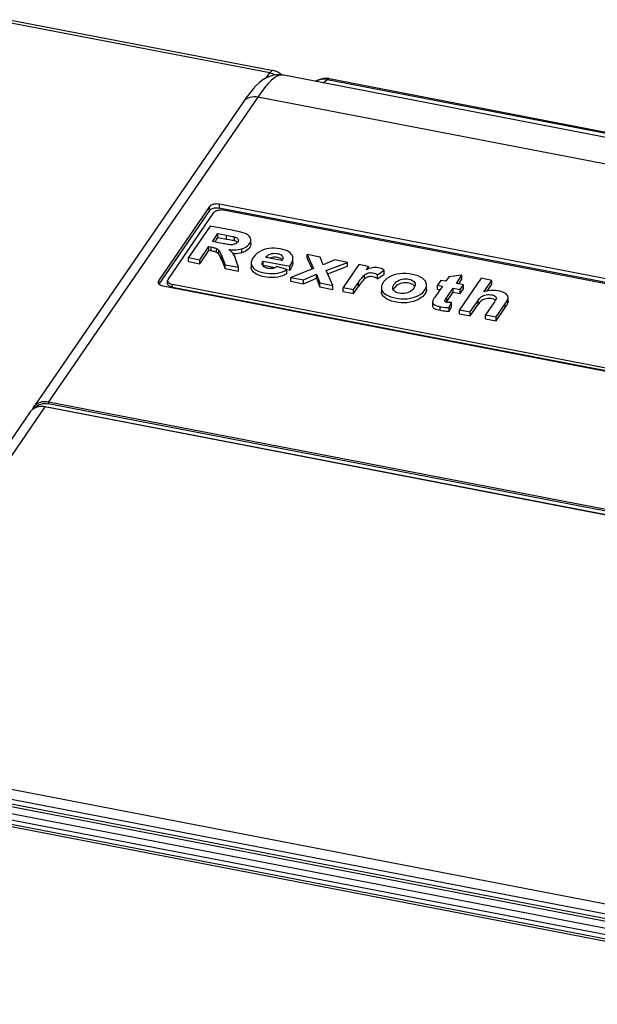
# Model space of a CAD drawing. Extents: x -837 to -216, y -123 to 601.
# Tile 135 of 136: x -327 to -289, y 535 to 601. Entities that reach past the tile are written whole.
import ezdxf

# ---------------------------------------------------------------- set-up
doc = ezdxf.new("R2010")
doc.units = 0
doc.header["$LTSCALE"] = 23.1
doc.layers.add('HEATSINK_AM_0', color=7, linetype='CONTINUOUS')

msp = doc.modelspace()

# ---------------------------------------------------------------- linework, layer by layer
at = {"layer": 'HEATSINK_AM_0', "color": 7}
for p, q in [((-310.701, 596.98), (-328.395, 600.392)), ((-328.168, 600.553), (-310.473, 597.14)), ((-310.931, 596.645), (-310.701, 596.98)), ((-309.761, 596.826), (-309.788, 596.83)), ((-228.378, 581.129), (-309.761, 596.826)), ((-307.112, 596.315), (-306.856, 596.546)), ((-306.856, 596.546), (-224.398, 580.643)), ((-306.719, 596.6), (-224.261, 580.697)), ((-312.487, 595.019), (-326.517, 574.593)), ((-311.498, 595.358), (-325.528, 574.932)), ((-230.32, 579.701), (-311.498, 595.358)), ((-314.736, 588.02), (-318.156, 583.04)), ((-314.736, 587.765), (-318.128, 582.827)), ((-314.736, 587.765), (-314.736, 588.02)), ((-314.095, 588.178), (-314.095, 587.923)), ((-237.04, 573.316), (-314.095, 588.178)), ((-237.04, 573.062), (-314.095, 587.923)), ((-237.681, 573.094), (-313.796, 587.775)), ((-317.515, 583.135), (-314.437, 587.616)), ((-314.682, 586.712), (-316.136, 584.595)), ((-313.103, 586.408), (-314.682, 586.712)), ((-314.546, 585.672), (-314.177, 586.209)), ((-314.385, 585.641), (-314.177, 585.944)), ((-314.177, 585.944), (-314.177, 586.209)), ((-314.177, 586.209), (-313.492, 586.077)), ((-314.177, 585.944), (-313.492, 585.812)), ((-313.593, 585.831), (-313.593, 586.096)), ((-313.05, 585.719), (-313.05, 585.984)), ((-312.977, 585.692), (-313.05, 585.719)), ((-311.963, 585.516), (-311.963, 585.781)), ((-315.385, 584.451), (-314.778, 585.334)), ((-315.385, 584.186), (-314.778, 585.069)), ((-314.778, 585.069), (-314.778, 585.334)), ((-314.627, 585.04), (-314.627, 585.305)), ((-313.992, 585.565), (-314.546, 585.672)), ((-314.265, 584.944), (-314.265, 585.209)), ((-314.1, 584.812), (-314.1, 585.077)), ((-312.824, 585.683), (-312.855, 585.637)), ((-312.567, 584.921), (-312.567, 585.186)), ((-316.136, 584.33), (-316.136, 584.595)), ((-316.136, 584.595), (-315.385, 584.451)), ((-315.385, 584.186), (-315.385, 584.451)), ((-313.918, 584.424), (-313.918, 584.69)), ((-313.918, 584.69), (-313.692, 584.124)), ((-313.918, 584.424), (-313.692, 583.859)), ((-312.795, 583.951), (-312.965, 584.452)), ((-309.89, 584.408), (-310.954, 584.613)), ((-309.962, 584.529), (-310.027, 584.562)), ((-309.851, 584.479), (-309.89, 584.408)), ((-309.141, 584.275), (-309.141, 584.54)), ((-308.179, 584.532), (-308.179, 584.797)), ((-308.179, 584.797), (-307.759, 583.875)), ((-307.31, 584.629), (-308.179, 584.797)), ((-308.179, 584.532), (-307.859, 583.829)), ((-307.122, 584.116), (-307.31, 584.629)), ((-306.331, 584.441), (-307.122, 584.116)), ((-305.494, 584.279), (-306.331, 584.441)), ((-316.136, 584.33), (-315.385, 584.186)), ((-313.692, 583.859), (-313.692, 584.124)), ((-313.692, 584.124), (-312.795, 583.951)), ((-313.692, 583.859), (-312.795, 583.686)), ((-312.795, 583.686), (-312.795, 583.951)), ((-311.936, 584.228), (-311.936, 583.963)), ((-311.199, 584.157), (-311.201, 584.186)), ((-311.182, 584.095), (-311.199, 584.157)), ((-311.138, 584.102), (-311.161, 584.06)), ((-311.138, 584.102), (-311.138, 584.367)), ((-311.138, 584.367), (-309.353, 584.023)), ((-311.138, 584.102), (-310.31, 583.942)), ((-309.549, 583.801), (-310.213, 584.006)), ((-309.55, 583.796), (-309.353, 583.758)), ((-309.549, 583.536), (-309.549, 583.801)), ((-309.353, 583.758), (-309.353, 584.023)), ((-307.759, 583.875), (-309.273, 583.272)), ((-306.906, 583.729), (-305.494, 584.279)), ((-306.464, 582.73), (-306.906, 583.729)), ((-306.806, 583.503), (-305.494, 584.014)), ((-304.732, 584.132), (-305.785, 582.599)), ((-305.494, 584.014), (-305.494, 584.279)), ((-304.071, 584.005), (-304.732, 584.132)), ((-304.22, 583.787), (-304.071, 584.005)), ((-304.123, 583.829), (-304.22, 583.787)), ((-304.026, 583.865), (-304.123, 583.829)), ((-304.071, 583.848), (-304.071, 584.005)), ((-303.481, 583.443), (-303.017, 583.754)), ((-303.017, 583.489), (-303.017, 583.754)), ((-309.273, 583.007), (-309.273, 583.272)), ((-309.273, 583.272), (-308.439, 583.111)), ((-308.439, 583.111), (-307.56, 583.479)), ((-308.439, 582.846), (-307.56, 583.214)), ((-308.439, 582.846), (-308.439, 583.111)), ((-307.56, 583.214), (-307.56, 583.479)), ((-307.56, 583.479), (-307.338, 582.899)), ((-307.56, 583.214), (-307.338, 582.634)), ((-304.335, 583.173), (-304.335, 583.438)), ((-303.481, 583.178), (-303.017, 583.489)), ((-303.481, 583.178), (-303.481, 583.443)), ((-299.228, 583.071), (-299.45, 582.747)), ((-298.901, 583.008), (-299.228, 583.071)), ((-298.691, 583.313), (-298.901, 583.008)), ((-297.814, 583.411), (-298.691, 583.313)), ((-298.186, 582.87), (-297.814, 583.411)), ((-298.025, 582.839), (-297.814, 583.146)), ((-296.518, 583.209), (-297.972, 581.092)), ((-297.814, 583.146), (-297.814, 583.411)), ((-295.806, 583.072), (-296.518, 583.209)), ((-296.341, 582.293), (-295.806, 583.072)), ((-295.806, 582.807), (-295.806, 583.072)), ((-318.156, 583.04), (-318.156, 582.861)), ((-317.857, 582.7), (-240.802, 567.839)), ((-317.545, 582.853), (-317.545, 583.044)), ((-317.216, 582.604), (-317.216, 582.795)), ((-241.101, 568.115), (-317.216, 582.795)), ((-241.101, 567.924), (-317.216, 582.604)), ((-309.273, 583.007), (-308.439, 582.846)), ((-307.338, 582.634), (-307.338, 582.899)), ((-307.338, 582.899), (-306.464, 582.73)), ((-307.338, 582.634), (-306.464, 582.465)), ((-306.464, 582.465), (-306.464, 582.73)), ((-305.785, 582.334), (-305.785, 582.599)), ((-305.785, 582.599), (-305.073, 582.462)), ((-305.073, 582.462), (-304.747, 582.935)), ((-305.073, 582.197), (-304.747, 582.67)), ((-305.073, 582.197), (-305.073, 582.462)), ((-304.747, 582.67), (-304.747, 582.935)), ((-303.213, 582.579), (-303.213, 582.314)), ((-302.435, 582.486), (-302.446, 582.563)), ((-302.29, 582.624), (-302.354, 582.541)), ((-301.039, 582.735), (-301.102, 582.784)), ((-300.945, 582.799), (-300.956, 582.719)), ((-300.184, 582.485), (-300.184, 582.75)), ((-299.45, 582.482), (-299.45, 582.747)), ((-299.45, 582.747), (-299.123, 582.684)), ((-299.45, 582.482), (-299.283, 582.45)), ((-298.832, 581.928), (-298.408, 582.546)), ((-298.408, 582.281), (-298.408, 582.546)), ((-298.408, 582.546), (-297.922, 582.453)), ((-297.7, 582.776), (-298.186, 582.87)), ((-297.922, 582.453), (-297.7, 582.776)), ((-297.922, 582.188), (-297.7, 582.511)), ((-297.922, 582.188), (-297.922, 582.453)), ((-297.7, 582.511), (-297.7, 582.776)), ((-296.119, 582.351), (-295.806, 582.807)), ((-305.785, 582.334), (-305.073, 582.197)), ((-302.29, 582.309), (-302.353, 582.359)), ((-298.832, 581.663), (-298.408, 582.281)), ((-298.832, 581.663), (-298.832, 581.928)), ((-298.408, 582.281), (-297.922, 582.188)), ((-295.507, 581.886), (-295.507, 581.881)), ((-294.772, 581.731), (-294.749, 581.781)), ((-294.749, 581.781), (-294.731, 581.831)), ((-294.731, 581.566), (-294.731, 581.831)), ((-294.718, 581.654), (-294.718, 581.831)), ((-299.778, 581.617), (-299.778, 581.352)), ((-299.281, 581.041), (-299.281, 581.306)), ((-298.97, 581.697), (-298.969, 581.707)), ((-298.969, 581.685), (-298.97, 581.697)), ((-298.969, 581.697), (-298.969, 581.707)), ((-298.676, 581.258), (-298.52, 581.584)), ((-298.676, 580.993), (-298.52, 581.319)), ((-298.676, 580.993), (-298.676, 581.258)), ((-298.52, 581.319), (-298.52, 581.584)), ((-297.972, 580.827), (-297.972, 581.092)), ((-297.972, 581.092), (-297.26, 580.955)), ((-297.26, 580.955), (-296.732, 581.723)), ((-297.26, 580.69), (-296.732, 581.458)), ((-296.732, 581.458), (-296.732, 581.723)), ((-295.676, 581.567), (-296.233, 580.757)), ((-295.521, 580.619), (-294.866, 581.573)), ((-295.521, 580.354), (-294.866, 581.308)), ((-294.903, 581.254), (-294.903, 581.519)), ((-297.972, 580.827), (-297.26, 580.69)), ((-297.26, 580.69), (-297.26, 580.955)), ((-296.233, 580.492), (-296.233, 580.757)), ((-296.233, 580.757), (-295.521, 580.619)), ((-296.233, 580.492), (-295.521, 580.354)), ((-295.521, 580.354), (-295.521, 580.619)), ((-325.767, 574.583), (-341.582, 551.558)), ((-325.748, 574.596), (-325.871, 574.614)), ((-244.589, 558.926), (-325.767, 574.583)), ((-244.57, 558.94), (-325.748, 574.596)), ((-244.384, 559.14), (-325.562, 574.797)), ((-325.528, 574.932), (-244.35, 559.275)), ((-326.756, 574.245), (-342.575, 551.213)), ((-341.582, 551.558), (-260.403, 535.901)), ((-260.575, 535.243), (-341.752, 550.9)), ((-261.114, 534.86), (-342.301, 550.518)), ((-342.073, 550.679), (-260.886, 535.021)), ((-339.675, 549.554), (-264.295, 535.015)), ((-339.026, 549.012), (-265.149, 534.763)), ((-266.374, 534.522), (-338.681, 548.468)), ((-266.185, 534.656), (-338.491, 548.602))]:
    msp.add_line(p, q, dxfattribs=at)
for points in [[(-310.473, 597.14), (-310.482, 597.142), (-310.523, 597.138), (-310.565, 597.12), (-310.609, 597.087), (-310.655, 597.04), (-310.701, 596.98)], [(-310.31, 596.841), (-310.313, 596.843), (-310.439, 596.902), (-310.569, 596.947), (-310.701, 596.98)], [(-309.759, 596.825), (-310.01, 596.855), (-310.264, 596.849), (-310.52, 596.805), (-310.769, 596.724), (-311.003, 596.61), (-311.217, 596.472), (-311.416, 596.313), (-311.604, 596.137), (-311.786, 595.942), (-311.968, 595.726), (-312.152, 595.488), (-312.342, 595.227), (-312.488, 595.019)], [(-309.788, 596.83), (-309.926, 596.837), (-310.085, 596.808), (-310.245, 596.74), (-310.377, 596.659), (-310.489, 596.573), (-310.58, 596.494), (-310.661, 596.417), (-310.743, 596.332), (-310.837, 596.229), (-310.959, 596.086), (-311.109, 595.898), (-311.289, 595.655), (-311.498, 595.358)], [(-306.856, 596.546), (-306.986, 596.563), (-307.115, 596.565), (-307.243, 596.552), (-307.366, 596.524), (-307.482, 596.483), (-307.59, 596.428), (-307.615, 596.412)], [(-306.856, 596.546), (-306.814, 596.578), (-306.774, 596.597), (-306.735, 596.602), (-306.719, 596.6)], [(-311.498, 595.358), (-311.638, 595.377), (-311.773, 595.38), (-311.902, 595.368), (-312.025, 595.341), (-312.141, 595.3), (-312.249, 595.244), (-312.347, 595.173), (-312.433, 595.089), (-312.487, 595.019)], [(-314.095, 588.178), (-314.172, 588.189), (-314.249, 588.194), (-314.327, 588.192), (-314.404, 588.184), (-314.477, 588.169), (-314.545, 588.149), (-314.607, 588.123), (-314.66, 588.092), (-314.702, 588.058), (-314.736, 588.02)], [(-314.736, 587.765), (-314.702, 587.803), (-314.66, 587.838), (-314.607, 587.868), (-314.545, 587.894), (-314.477, 587.915), (-314.404, 587.929), (-314.327, 587.937), (-314.249, 587.939), (-314.172, 587.935), (-314.095, 587.923)], [(-313.796, 587.775), (-313.873, 587.786), (-313.95, 587.791), (-314.028, 587.789), (-314.105, 587.78), (-314.178, 587.766), (-314.247, 587.745), (-314.308, 587.719), (-314.361, 587.689), (-314.404, 587.655), (-314.437, 587.616)], [(-312.277, 586.183), (-312.387, 586.229), (-312.509, 586.27), (-312.645, 586.307), (-312.791, 586.342), (-312.943, 586.376), (-313.103, 586.408)], [(-313.492, 586.077), (-313.303, 586.04), (-313.215, 586.021), (-313.13, 586.003), (-313.05, 585.984)], [(-313.05, 585.719), (-313.13, 585.738), (-313.215, 585.756), (-313.303, 585.775), (-313.492, 585.812)], [(-313.05, 585.984), (-312.974, 585.955), (-312.912, 585.924), (-312.864, 585.89), (-312.829, 585.854), (-312.808, 585.815), (-312.8, 585.774), (-312.8, 585.769)], [(-312.8, 585.769), (-312.806, 585.729), (-312.824, 585.683)], [(-312.567, 585.186), (-312.425, 585.238), (-312.298, 585.304), (-312.185, 585.385), (-312.091, 585.479), (-312.019, 585.585), (-311.975, 585.693), (-311.963, 585.781)], [(-311.983, 585.898), (-312.009, 585.955), (-312.044, 586.008), (-312.09, 586.059), (-312.145, 586.105), (-312.207, 586.147), (-312.277, 586.183)], [(-311.963, 585.781), (-311.963, 585.796), (-311.983, 585.898)], [(-314.778, 585.334), (-314.557, 585.292), (-314.491, 585.277), (-314.428, 585.262), (-314.369, 585.246), (-314.315, 585.228), (-314.265, 585.209)], [(-314.265, 584.944), (-314.315, 584.963), (-314.369, 584.981), (-314.428, 584.997), (-314.491, 585.012), (-314.557, 585.026), (-314.778, 585.069)], [(-314.265, 585.209), (-314.232, 585.192), (-314.201, 585.173), (-314.172, 585.151), (-314.145, 585.128), (-314.121, 585.103), (-314.1, 585.077)], [(-314.1, 585.077), (-314.063, 585.018), (-314.029, 584.957), (-314.001, 584.893), (-313.974, 584.826), (-313.946, 584.759), (-313.918, 584.69)], [(-313.712, 585.515), (-313.802, 585.53), (-313.896, 585.547), (-313.992, 585.565)], [(-313.299, 585.461), (-313.377, 585.465), (-313.457, 585.473), (-313.54, 585.485), (-313.712, 585.515)], [(-313.436, 585.133), (-313.268, 585.119), (-313.108, 585.115), (-312.956, 585.12), (-312.815, 585.133), (-312.685, 585.155), (-312.567, 585.186)], [(-313.228, 584.963), (-313.273, 585.006), (-313.322, 585.048), (-313.377, 585.091), (-313.436, 585.133)], [(-313.002, 585.521), (-313.07, 585.495), (-313.143, 585.476), (-313.22, 585.465), (-313.299, 585.461)], [(-312.855, 585.637), (-312.895, 585.593), (-312.944, 585.554), (-313.002, 585.521)], [(-312.865, 585.625), (-312.915, 585.661), (-312.977, 585.692)], [(-311.963, 585.516), (-311.966, 585.47), (-311.989, 585.384), (-312.031, 585.298), (-312.091, 585.215), (-312.165, 585.137), (-312.251, 585.069), (-312.348, 585.011), (-312.453, 584.961), (-312.567, 584.921)], [(-310.003, 585.188), (-310.191, 585.217), (-310.375, 585.23), (-310.552, 585.228), (-310.727, 585.21), (-310.902, 585.179), (-311.073, 585.131), (-311.237, 585.069), (-311.392, 584.99), (-311.532, 584.893), (-311.656, 584.783), (-311.763, 584.66), (-311.847, 584.531), (-311.903, 584.407), (-311.932, 584.287), (-311.936, 584.228)], [(-309.141, 584.54), (-309.142, 584.57), (-309.158, 584.666), (-309.195, 584.754), (-309.251, 584.835), (-309.326, 584.911), (-309.42, 584.98), (-309.535, 585.043), (-309.67, 585.1), (-309.826, 585.148), (-310.003, 585.188)], [(-314.1, 584.812), (-314.121, 584.838), (-314.145, 584.863), (-314.172, 584.886), (-314.201, 584.907), (-314.232, 584.927), (-314.265, 584.944)], [(-313.918, 584.424), (-313.946, 584.494), (-313.974, 584.562), (-314.001, 584.628), (-314.029, 584.692), (-314.063, 584.753), (-314.1, 584.812)], [(-313.156, 584.877), (-313.189, 584.92), (-313.228, 584.963)], [(-312.965, 584.452), (-312.991, 584.529), (-313.019, 584.604), (-313.048, 584.676), (-313.08, 584.746), (-313.116, 584.813), (-313.156, 584.877)], [(-312.957, 584.855), (-313.108, 584.85), (-313.14, 584.851)], [(-312.567, 584.921), (-312.685, 584.89), (-312.815, 584.868), (-312.957, 584.855)], [(-310.954, 584.613), (-310.898, 584.684), (-310.83, 584.745), (-310.748, 584.796), (-310.657, 584.836), (-310.562, 584.864), (-310.464, 584.881), (-310.365, 584.887), (-310.266, 584.883), (-310.168, 584.869), (-310.077, 584.845), (-309.998, 584.814), (-309.933, 584.774), (-309.881, 584.727), (-309.846, 584.674), (-309.829, 584.613), (-309.827, 584.587)], [(-310.027, 584.562), (-310.1, 584.587), (-310.179, 584.606), (-310.263, 584.618), (-310.349, 584.622), (-310.438, 584.619), (-310.527, 584.606), (-310.615, 584.584), (-310.682, 584.56)], [(-309.869, 584.446), (-309.908, 584.489), (-309.962, 584.529)], [(-309.827, 584.587), (-309.83, 584.547), (-309.851, 584.479)], [(-309.353, 584.023), (-309.274, 584.14), (-309.213, 584.253), (-309.17, 584.363), (-309.146, 584.469), (-309.141, 584.54)], [(-311.936, 584.228), (-311.933, 584.174), (-311.907, 584.069), (-311.858, 583.974), (-311.785, 583.887), (-311.69, 583.81), (-311.57, 583.74), (-311.42, 583.677), (-311.249, 583.622), (-311.06, 583.577), (-310.865, 583.545), (-310.68, 583.526), (-310.499, 583.522), (-310.326, 583.531), (-310.159, 583.555), (-309.996, 583.594), (-309.839, 583.647), (-309.69, 583.716), (-309.549, 583.801)], [(-309.549, 583.536), (-309.686, 583.453), (-309.834, 583.384), (-309.991, 583.33), (-310.157, 583.291), (-310.333, 583.266), (-310.516, 583.257), (-310.706, 583.263), (-310.898, 583.284), (-311.087, 583.317), (-311.268, 583.362), (-311.433, 583.416), (-311.579, 583.48), (-311.701, 583.553), (-311.798, 583.635), (-311.868, 583.725), (-311.914, 583.822), (-311.935, 583.93), (-311.936, 583.963)], [(-311.201, 584.186), (-311.198, 584.224), (-311.178, 584.294), (-311.138, 584.367)], [(-310.959, 583.913), (-311.033, 583.947), (-311.096, 583.989), (-311.147, 584.038), (-311.182, 584.095)], [(-310.213, 584.006), (-310.272, 583.963), (-310.336, 583.928), (-310.404, 583.899), (-310.475, 583.877), (-310.551, 583.863), (-310.63, 583.857), (-310.712, 583.86), (-310.795, 583.87), (-310.879, 583.887), (-310.959, 583.913)], [(-309.141, 584.275), (-309.145, 584.211), (-309.169, 584.103), (-309.212, 583.991), (-309.273, 583.876), (-309.353, 583.758)], [(-303.017, 583.754), (-303.112, 583.811), (-303.212, 583.858), (-303.319, 583.894), (-303.427, 583.92), (-303.532, 583.936), (-303.636, 583.941), (-303.735, 583.936), (-303.833, 583.921), (-303.93, 583.897), (-304.026, 583.865)], [(-317.515, 583.135), (-317.536, 583.094), (-317.545, 583.053), (-317.545, 583.044)], [(-304.747, 582.935), (-304.681, 583.03), (-304.615, 583.12), (-304.55, 583.207), (-304.483, 583.289), (-304.411, 583.366), (-304.335, 583.438)], [(-304.335, 583.173), (-304.411, 583.101), (-304.483, 583.024), (-304.55, 582.942), (-304.615, 582.855), (-304.681, 582.765), (-304.747, 582.67)], [(-304.335, 583.438), (-304.278, 583.48), (-304.217, 583.516), (-304.151, 583.546), (-304.082, 583.57), (-304.009, 583.583), (-303.934, 583.589), (-303.855, 583.586), (-303.775, 583.575), (-303.695, 583.554), (-303.618, 583.525), (-303.547, 583.488), (-303.481, 583.443)], [(-303.481, 583.178), (-303.548, 583.224), (-303.621, 583.262), (-303.7, 583.291), (-303.782, 583.311), (-303.864, 583.322), (-303.944, 583.323), (-304.02, 583.317), (-304.092, 583.302), (-304.159, 583.279), (-304.221, 583.249), (-304.28, 583.214), (-304.335, 583.173)], [(-300.184, 582.75), (-300.185, 582.776), (-300.208, 582.894), (-300.265, 583.01), (-300.35, 583.117), (-300.456, 583.211), (-300.585, 583.293), (-300.739, 583.365), (-300.917, 583.426), (-301.126, 583.476), (-301.347, 583.512), (-301.565, 583.529), (-301.779, 583.529), (-301.984, 583.513), (-302.178, 583.481), (-302.356, 583.435), (-302.524, 583.373), (-302.687, 583.294), (-302.836, 583.199), (-302.962, 583.091), (-303.069, 582.968)], [(-302.354, 582.806), (-302.29, 582.889), (-302.214, 582.963), (-302.124, 583.027), (-302.025, 583.08), (-301.919, 583.12), (-301.808, 583.148), (-301.699, 583.165), (-301.589, 583.17), (-301.477, 583.165), (-301.369, 583.149), (-301.267, 583.123), (-301.176, 583.089), (-301.1, 583.048), (-301.037, 582.998), (-300.988, 582.938), (-300.956, 582.872), (-300.945, 582.799)], [(-318.156, 583.04), (-318.177, 582.999), (-318.186, 582.958), (-318.186, 582.949)], [(-318.186, 582.949), (-318.182, 582.917), (-318.167, 582.876)], [(-318.167, 582.876), (-318.139, 582.837), (-318.101, 582.801)], [(-318.101, 582.801), (-318.052, 582.769), (-317.994, 582.741), (-317.929, 582.718), (-317.857, 582.7)], [(-317.545, 583.044), (-317.541, 583.012), (-317.526, 582.971), (-317.498, 582.932), (-317.46, 582.896), (-317.411, 582.863), (-317.353, 582.835)], [(-317.305, 582.627), (-317.345, 582.641), (-317.383, 582.658), (-317.417, 582.676), (-317.448, 582.697), (-317.475, 582.718), (-317.498, 582.741), (-317.517, 582.765), (-317.531, 582.79), (-317.54, 582.816), (-317.545, 582.842), (-317.545, 582.853)], [(-317.353, 582.835), (-317.288, 582.813), (-317.216, 582.795)], [(-317.216, 582.604), (-317.262, 582.614), (-317.305, 582.627)], [(-303.069, 582.968), (-303.148, 582.834), (-303.196, 582.706), (-303.212, 582.579)], [(-303.212, 582.579), (-303.198, 582.468), (-303.156, 582.364), (-303.085, 582.267), (-302.988, 582.178), (-302.862, 582.095), (-302.7, 582.016), (-302.513, 581.946), (-302.306, 581.891), (-302.091, 581.852), (-301.881, 581.831), (-301.674, 581.828), (-301.474, 581.841), (-301.276, 581.871), (-301.076, 581.919), (-300.886, 581.983), (-300.715, 582.061), (-300.563, 582.154), (-300.432, 582.264), (-300.321, 582.391)], [(-302.446, 582.563), (-302.437, 582.639), (-302.406, 582.72), (-302.354, 582.806)], [(-302.353, 582.359), (-302.403, 582.419), (-302.435, 582.486)], [(-302.354, 582.541), (-302.406, 582.455), (-302.412, 582.438)], [(-301.102, 582.784), (-301.179, 582.826), (-301.271, 582.86), (-301.374, 582.885), (-301.482, 582.9), (-301.594, 582.905), (-301.704, 582.899), (-301.813, 582.882), (-301.923, 582.854), (-302.029, 582.813), (-302.126, 582.761), (-302.214, 582.697), (-302.29, 582.624)], [(-301.038, 582.552), (-301.103, 582.469), (-301.179, 582.396), (-301.267, 582.331), (-301.364, 582.278), (-301.471, 582.238), (-301.581, 582.21), (-301.69, 582.193), (-301.799, 582.187), (-301.911, 582.193), (-302.019, 582.208), (-302.121, 582.233), (-302.213, 582.267), (-302.29, 582.309)], [(-300.98, 582.656), (-300.989, 582.675), (-301.039, 582.735)], [(-300.956, 582.719), (-300.987, 582.638), (-301.038, 582.552)], [(-300.321, 582.391), (-300.24, 582.525), (-300.195, 582.654), (-300.184, 582.75)], [(-300.184, 582.485), (-300.194, 582.391), (-300.24, 582.261), (-300.321, 582.125)], [(-299.123, 582.684), (-299.617, 581.965), (-299.65, 581.915), (-299.681, 581.866), (-299.71, 581.818), (-299.734, 581.771), (-299.755, 581.726)], [(-294.718, 581.919), (-294.725, 581.981), (-294.751, 582.048), (-294.794, 582.109), (-294.856, 582.165), (-294.934, 582.217), (-295.032, 582.266), (-295.146, 582.31), (-295.279, 582.347), (-295.423, 582.375), (-295.57, 582.392), (-295.721, 582.397), (-295.873, 582.39), (-296.026, 582.371), (-296.182, 582.338), (-296.341, 582.293)], [(-300.321, 582.125), (-300.432, 581.999), (-300.564, 581.889), (-300.716, 581.796), (-300.887, 581.718), (-301.077, 581.654), (-301.277, 581.606), (-301.475, 581.576), (-301.676, 581.563), (-301.883, 581.566), (-302.093, 581.587), (-302.308, 581.626), (-302.514, 581.681), (-302.7, 581.751), (-302.861, 581.83), (-302.987, 581.913), (-303.085, 582.002), (-303.156, 582.098), (-303.198, 582.203), (-303.212, 582.314)], [(-298.969, 581.707), (-298.956, 581.741), (-298.937, 581.777), (-298.913, 581.813), (-298.885, 581.85), (-298.859, 581.889), (-298.832, 581.928)], [(-296.732, 581.723), (-296.683, 581.792), (-296.63, 581.856), (-296.573, 581.916), (-296.512, 581.97), (-296.443, 582.018), (-296.367, 582.057), (-296.281, 582.087), (-296.187, 582.108), (-296.083, 582.118), (-295.977, 582.119), (-295.875, 582.11), (-295.78, 582.093), (-295.699, 582.071), (-295.63, 582.043), (-295.576, 582.008), (-295.537, 581.969), (-295.514, 581.927), (-295.507, 581.886)], [(-295.704, 581.808), (-295.788, 581.83), (-295.879, 581.846), (-295.977, 581.854), (-296.08, 581.854), (-296.183, 581.843), (-296.281, 581.821), (-296.372, 581.789), (-296.45, 581.749), (-296.517, 581.701), (-296.577, 581.648), (-296.631, 581.59), (-296.683, 581.527), (-296.732, 581.458)], [(-295.576, 581.743), (-295.632, 581.779), (-295.704, 581.808)], [(-295.542, 581.783), (-295.57, 581.732), (-295.603, 581.679), (-295.638, 581.624), (-295.676, 581.567)], [(-295.507, 581.881), (-295.521, 581.833), (-295.542, 581.783)], [(-294.866, 581.573), (-294.832, 581.627), (-294.8, 581.679), (-294.772, 581.731)], [(-294.731, 581.831), (-294.718, 581.909), (-294.718, 581.919)], [(-299.755, 581.726), (-299.773, 581.672), (-299.778, 581.617)], [(-299.778, 581.617), (-299.772, 581.573), (-299.752, 581.527), (-299.713, 581.482), (-299.658, 581.44), (-299.586, 581.4), (-299.498, 581.364), (-299.397, 581.332), (-299.281, 581.306)], [(-299.281, 581.041), (-299.392, 581.066), (-299.49, 581.096), (-299.576, 581.131), (-299.647, 581.169), (-299.704, 581.209), (-299.745, 581.252), (-299.769, 581.3), (-299.778, 581.352)], [(-299.281, 581.306), (-299.175, 581.287), (-299.07, 581.273), (-298.968, 581.263), (-298.867, 581.257), (-298.77, 581.255), (-298.676, 581.258)], [(-298.52, 581.584), (-298.581, 581.583), (-298.639, 581.583), (-298.694, 581.584), (-298.747, 581.588), (-298.796, 581.593), (-298.841, 581.601), (-298.881, 581.612), (-298.915, 581.626), (-298.941, 581.644), (-298.959, 581.664), (-298.969, 581.685)], [(-298.832, 581.663), (-298.859, 581.623), (-298.869, 581.609)], [(-294.731, 581.566), (-294.749, 581.516), (-294.772, 581.466), (-294.8, 581.415), (-294.831, 581.362), (-294.866, 581.308)], [(-294.717, 581.654), (-294.718, 581.638), (-294.731, 581.566)], [(-298.676, 580.993), (-298.77, 580.99), (-298.867, 580.992), (-298.967, 580.998), (-299.07, 581.008), (-299.174, 581.022), (-299.281, 581.041)], [(-325.767, 574.583), (-325.906, 574.602), (-326.043, 574.605), (-326.176, 574.593), (-326.302, 574.564), (-326.421, 574.521), (-326.529, 574.463), (-326.626, 574.391), (-326.709, 574.306), (-326.756, 574.245)], [(-326.517, 574.593), (-326.553, 574.535), (-326.585, 574.474), (-326.611, 574.41)], [(-326.335, 574.561), (-326.437, 574.518), (-326.531, 574.464)], [(-326.517, 574.593), (-326.47, 574.655), (-326.386, 574.739), (-326.289, 574.811), (-326.181, 574.869), (-326.063, 574.913), (-325.936, 574.941), (-325.804, 574.954), (-325.667, 574.951), (-325.528, 574.932)], [(-326.448, 574.512), (-326.425, 574.544), (-326.349, 574.621)], [(-326.349, 574.621), (-326.26, 574.687), (-326.161, 574.74), (-326.053, 574.78), (-325.937, 574.806), (-325.815, 574.817), (-325.691, 574.814), (-325.562, 574.797)], [(-325.871, 574.614), (-325.992, 574.619), (-326.111, 574.612), (-326.226, 574.593), (-326.335, 574.561)], [(-325.748, 574.596), (-325.754, 574.596), (-325.76, 574.591), (-325.767, 574.583)], [(-325.528, 574.932), (-325.534, 574.92), (-325.541, 574.906), (-325.547, 574.89), (-325.552, 574.871), (-325.556, 574.852), (-325.559, 574.833), (-325.561, 574.814), (-325.562, 574.797)], [(-326.531, 574.464), (-326.616, 574.4), (-326.692, 574.327), (-326.756, 574.245)]]:
    msp.add_lwpolyline(points, dxfattribs=at)
for centre, start, end in [((-310.701, 595.962), 47.17941, 79.08363), ((-306.946, 595.422), 79.08359, 124.24679)]:
    msp.add_arc(centre, 1.2, start, end, dxfattribs=at)

doc.saveas('drawing.dxf')
